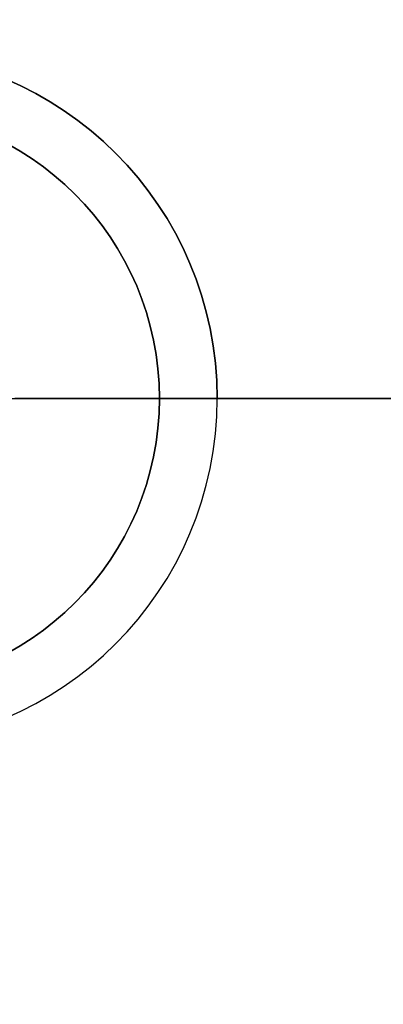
# Model space of a CAD drawing. Header units: millimetres. Extents: x 3074 to 3793, y -15 to 40.
# Tile 254 of 256: x 3768.04 to 3774.33, y 1.96 to 18.98. Entities that reach past the tile are written whole.
import ezdxf

# ---------------------------------------------------------------- set-up
doc = ezdxf.new("R2010")
doc.units = ezdxf.units.MM
doc.layers.add('Capa 01', color=7, linetype='Continuous')

msp = doc.modelspace()

# ---------------------------------------------------------------- linework, layer by layer
at = {"layer": 'Capa 01'}
for p, q in [((3766.96, 12.433, 1096.922), (3770.46, 12.433, 1096.922)), ((3771.46, 12.433, 1095.922), (3767.96, 12.433, 1095.922)), ((3770.46, 12.433, 1098.922), (3791.96, 12.433, 1098.922)), ((3792.96, 12.433, 1097.922), (3771.46, 12.433, 1097.922))]:
    msp.add_line(p, q, dxfattribs=at)
at = {"layer": 'Capa 01', "extrusion": (0, 0, -1)}
for centre, radius, start, end in [((-3765.46, 12.433, -1282.922), 27.5, 0, 180), ((-3765.46, 12.433, -1190.422), 27.5, 0, 180), ((-3765.46, 12.433, -1282.922), 26.5, 0, 180), ((-3765.46, 12.433, -1190.922), 26.5, 0, 180), ((-3765.46, 12.433, -1097.922), 6, 0, 180), ((-3765.46, 12.433, -1098.922), 5, 0, 180), ((-3765.46, 12.433, -1282.922), 27.5, 180, 0), ((-3765.46, 12.433, -1190.422), 27.5, 180, 0), ((-3765.46, 12.433, -1282.922), 26.5, 180, 0), ((-3765.46, 12.433, -1190.922), 26.5, 180, 0), ((-3765.46, 12.433, -1098.922), 5, 180, 0)]:
    msp.add_arc(centre, radius, start, end, dxfattribs=at)
at = {"layer": 'Capa 01'}
for centre, radius, start, end in [((3765.46, 12.433, 1097.922), 27.5, 0, 180), ((3765.46, 12.433, 1098.922), 26.5, 0, 180), ((3765.46, 12.433, 1095.922), 6, 0, 180), ((3765.46, 12.433, 1096.922), 6, 0, 180), ((3765.46, 12.433, 1096.922), 5, 0, 180), ((3765.46, 12.433, 1097.922), 5, 0, 180), ((3765.46, 12.433, 1097.922), 27.5, 180, 0), ((3765.46, 12.433, 1098.922), 26.5, 180, 0), ((3765.46, 12.433, 1095.922), 6, 180, 0), ((3765.46, 12.433, 1097.922), 6, 180, 0), ((3765.46, 12.433, 1096.922), 6, 180, 0), ((3765.46, 12.433, 1096.922), 5, 180, 0), ((3765.46, 12.433, 1097.922), 5, 180, 0)]:
    msp.add_arc(centre, radius, start, end, dxfattribs=at)
for points in [[(3770.46, 12.433, 1096.922), (3770.46, 12.433, 1098.922)], [(3771.46, 12.433, 1097.922), (3771.46, 12.433, 1095.922)]]:
    msp.add_open_spline(points, degree=1, dxfattribs=at)

doc.saveas('drawing.dxf')
